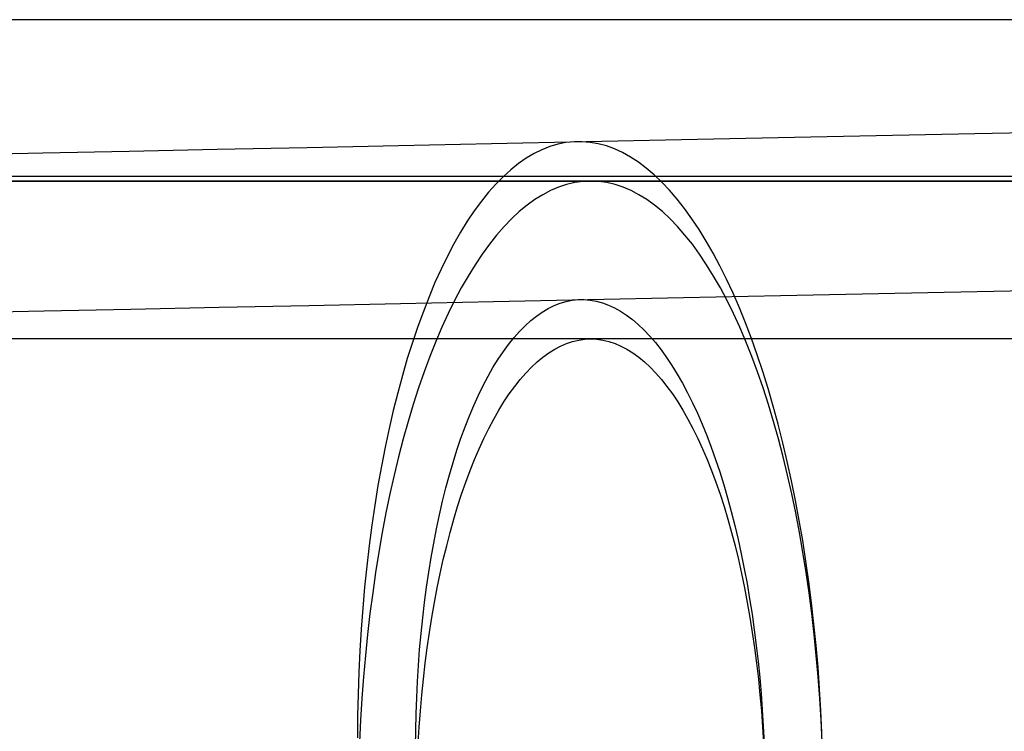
# Model space of a CAD drawing. Header units: millimetres. Extents: x -653 to -103, y 0 to 350.
# Tile 13 of 112: x -553 to -541, y 9 to 18. Entities that reach past the tile are written whole.
import ezdxf

# ---------------------------------------------------------------- set-up
doc = ezdxf.new("R2010")
doc.units = ezdxf.units.MM
doc.layers.add('Level Side Table Ferm Living', color=7, linetype='Continuous', true_color=0x000000)

msp = doc.modelspace()

# ---------------------------------------------------------------- linework, layer by layer
at = {"layer": 'Level Side Table Ferm Living'}
for p, q in [((-223.937, 18.042, 215.712), (-606.937, 18.042, 215.712)), ((-543.555, 16.55, 9.939), (-542.317, 16.575, 9.57)), ((-542.317, 16.575, 9.57), (-541.068, 16.601, 9.242)), ((-541.068, 16.601, 9.242), (-539.808, 16.628, 8.958)), ((-549.514, 16.425, 12.408), (-548.358, 16.45, 11.834)), ((-548.358, 16.45, 11.834), (-547.182, 16.474, 11.299)), ((-547.182, 16.474, 11.299), (-545.989, 16.499, 10.804)), ((-546.341, 16.466, 10.049), (-546.442, 16.436, 9.792)), ((-546.24, 16.486, 10.307), (-546.341, 16.466, 10.049)), ((-546.138, 16.497, 10.565), (-546.24, 16.486, 10.307)), ((-546.036, 16.498, 10.823), (-546.138, 16.497, 10.565)), ((-545.933, 16.489, 11.081), (-546.036, 16.498, 10.823)), ((-545.989, 16.499, 10.804), (-544.779, 16.524, 10.351)), ((-545.831, 16.471, 11.338), (-545.933, 16.489, 11.081)), ((-545.729, 16.444, 11.595), (-545.831, 16.471, 11.338)), ((-545.627, 16.406, 11.851), (-545.729, 16.444, 11.595)), ((-544.779, 16.524, 10.351), (-543.555, 16.55, 9.939)), ((-553.925, 16.334, 15.091), (-552.858, 16.356, 14.364)), ((-552.858, 16.356, 14.364), (-551.766, 16.379, 13.674)), ((-551.766, 16.379, 13.674), (-550.651, 16.402, 13.022)), ((-550.651, 16.402, 13.022), (-549.514, 16.425, 12.408)), ((-546.643, 16.347, 9.282), (-546.742, 16.288, 9.029)), ((-546.543, 16.396, 9.536), (-546.643, 16.347, 9.282)), ((-546.442, 16.436, 9.792), (-546.543, 16.396, 9.536)), ((-545.525, 16.36, 12.105), (-545.627, 16.406, 11.851)), ((-545.424, 16.303, 12.357), (-545.525, 16.36, 12.105)), ((-546.839, 16.22, 8.778), (-546.936, 16.143, 8.53)), ((-546.742, 16.288, 9.029), (-546.839, 16.22, 8.778)), ((-545.323, 16.238, 12.608), (-545.424, 16.303, 12.357)), ((-545.224, 16.163, 12.856), (-545.323, 16.238, 12.608)), ((-546.936, 16.143, 8.53), (-547.032, 16.057, 8.284)), ((-545.125, 16.078, 13.101), (-545.224, 16.163, 12.856)), ((-545.027, 15.985, 13.344), (-545.125, 16.078, 13.101)), ((-223.937, 16.056, 215.949), (-606.937, 16.056, 215.949)), ((-606.937, 16, 223), (-223.937, 16, 223)), ((-606.937, 16, 225), (-223.937, 16, 225)), ((-606.937, 16, 224), (-223.937, 16, 224)), ((-552.779, 16, 433.775), (-553.851, 16, 433.045)), ((-551.682, 16, 434.468), (-552.779, 16, 433.775)), ((-550.562, 16, 435.123), (-551.682, 16, 434.468)), ((-549.42, 16, 435.74), (-550.562, 16, 435.123)), ((-548.258, 16, 436.317), (-549.42, 16, 435.74)), ((-547.077, 16, 436.854), (-548.258, 16, 436.317)), ((-547.126, 15.961, 8.041), (-547.219, 15.857, 7.801)), ((-547.032, 16.057, 8.284), (-547.126, 15.961, 8.041)), ((-545.878, 16, 437.351), (-547.077, 16, 436.854)), ((-546.231, 15.957, 438.105), (-546.333, 15.923, 438.362)), ((-546.129, 15.981, 437.848), (-546.231, 15.957, 438.105)), ((-546.027, 15.995, 437.59), (-546.129, 15.981, 437.848)), ((-545.925, 16, 437.332), (-546.027, 15.995, 437.59)), ((-545.823, 15.995, 437.074), (-545.925, 16, 437.332)), ((-544.663, 16, 437.806), (-545.878, 16, 437.351)), ((-545.721, 15.981, 436.816), (-545.823, 15.995, 437.074)), ((-545.619, 15.957, 436.559), (-545.721, 15.981, 436.816)), ((-545.518, 15.923, 436.303), (-545.619, 15.957, 436.559)), ((-544.93, 15.883, 13.583), (-545.027, 15.985, 13.344)), ((-543.433, 16, 438.22), (-544.663, 16, 437.806)), ((-542.19, 16, 438.591), (-543.433, 16, 438.22)), ((-540.934, 16, 438.92), (-542.19, 16, 438.591)), ((-539.669, 16, 439.205), (-540.934, 16, 438.92)), ((-547.219, 15.857, 7.801), (-547.31, 15.743, 7.564)), ((-546.534, 15.827, 438.87), (-546.634, 15.765, 439.122)), ((-546.434, 15.88, 438.617), (-546.534, 15.827, 438.87)), ((-546.333, 15.923, 438.362), (-546.434, 15.88, 438.617)), ((-545.417, 15.88, 436.047), (-545.518, 15.923, 436.303)), ((-545.316, 15.827, 435.794), (-545.417, 15.88, 436.047)), ((-545.217, 15.765, 435.542), (-545.316, 15.827, 435.794)), ((-544.834, 15.771, 13.819), (-544.93, 15.883, 13.583)), ((-547.31, 15.743, 7.564), (-547.4, 15.621, 7.331)), ((-546.634, 15.765, 439.122), (-546.732, 15.693, 439.371)), ((-545.118, 15.693, 435.293), (-545.217, 15.765, 435.542)), ((-544.74, 15.651, 14.051), (-544.834, 15.771, 13.819)), ((-547.4, 15.621, 7.331), (-547.488, 15.49, 7.103)), ((-546.83, 15.613, 439.618), (-546.927, 15.523, 439.863)), ((-546.732, 15.693, 439.371), (-546.83, 15.613, 439.618)), ((-545.02, 15.613, 435.046), (-545.118, 15.693, 435.293)), ((-544.923, 15.523, 434.801), (-545.02, 15.613, 435.046)), ((-544.647, 15.523, 14.279), (-544.74, 15.651, 14.051)), ((-547.488, 15.49, 7.103), (-547.574, 15.351, 6.878)), ((-546.927, 15.523, 439.863), (-547.022, 15.424, 440.104)), ((-544.828, 15.424, 434.56), (-544.923, 15.523, 434.801)), ((-544.556, 15.386, 14.502), (-544.647, 15.523, 14.279)), ((-547.574, 15.351, 6.878), (-547.658, 15.204, 6.658)), ((-547.022, 15.424, 440.104), (-547.117, 15.316, 440.342)), ((-544.734, 15.316, 434.322), (-544.828, 15.424, 434.56)), ((-544.466, 15.24, 14.721), (-544.556, 15.386, 14.502)), ((-547.658, 15.204, 6.658), (-547.74, 15.048, 6.443)), ((-547.209, 15.199, 440.576), (-547.301, 15.074, 440.806)), ((-547.117, 15.316, 440.342), (-547.209, 15.199, 440.576)), ((-544.641, 15.199, 434.088), (-544.734, 15.316, 434.322)), ((-544.55, 15.074, 433.858), (-544.641, 15.199, 434.088)), ((-544.378, 15.087, 14.935), (-544.466, 15.24, 14.721)), ((-547.301, 15.074, 440.806), (-547.39, 14.94, 441.033)), ((-544.46, 14.94, 433.632), (-544.55, 15.074, 433.858)), ((-544.292, 14.925, 15.144), (-544.378, 15.087, 14.935)), ((-547.74, 15.048, 6.443), (-547.819, 14.885, 6.233)), ((-547.819, 14.885, 6.233), (-547.897, 14.714, 6.029)), ((-547.39, 14.94, 441.033), (-547.478, 14.797, 441.254)), ((-544.372, 14.797, 433.41), (-544.46, 14.94, 433.632)), ((-544.208, 14.756, 15.347), (-544.292, 14.925, 15.144)), ((-547.897, 14.714, 6.029), (-547.972, 14.535, 5.83)), ((-547.478, 14.797, 441.254), (-547.564, 14.647, 441.471)), ((-544.286, 14.647, 433.193), (-544.372, 14.797, 433.41)), ((-544.126, 14.579, 15.545), (-544.208, 14.756, 15.347)), ((-547.564, 14.647, 441.471), (-547.648, 14.488, 441.683)), ((-544.202, 14.488, 432.981), (-544.286, 14.647, 433.193)), ((-544.046, 14.395, 15.737), (-544.126, 14.579, 15.545)), ((-543.526, 14.55, 9.9), (-542.287, 14.576, 9.529)), ((-542.287, 14.576, 9.529), (-541.036, 14.602, 9.202)), ((-541.036, 14.602, 9.202), (-539.775, 14.628, 8.917)), ((-549.492, 14.426, 12.371), (-548.334, 14.45, 11.796)), ((-548.334, 14.45, 11.796), (-547.157, 14.475, 11.261)), ((-547.972, 14.535, 5.83), (-548.044, 14.35, 5.637)), ((-547.648, 14.488, 441.683), (-547.73, 14.322, 441.89)), ((-547.157, 14.475, 11.261), (-545.962, 14.499, 10.766)), ((-546.39, 14.422, 9.819), (-546.314, 14.452, 10.011)), ((-546.314, 14.452, 10.011), (-546.239, 14.474, 10.204)), ((-546.239, 14.474, 10.204), (-546.162, 14.49, 10.397)), ((-546.162, 14.49, 10.397), (-546.086, 14.498, 10.59)), ((-546.086, 14.498, 10.59), (-546.009, 14.499, 10.784)), ((-546.009, 14.499, 10.784), (-545.932, 14.492, 10.978)), ((-545.962, 14.499, 10.766), (-544.751, 14.525, 10.312)), ((-545.932, 14.492, 10.978), (-545.856, 14.479, 11.171)), ((-545.856, 14.479, 11.171), (-545.779, 14.458, 11.363)), ((-545.779, 14.458, 11.363), (-545.703, 14.43, 11.555)), ((-544.751, 14.525, 10.312), (-543.526, 14.55, 9.9)), ((-544.121, 14.322, 432.774), (-544.202, 14.488, 432.981)), ((-553.908, 14.334, 15.057), (-552.839, 14.356, 14.33)), ((-552.839, 14.356, 14.33), (-551.746, 14.379, 13.639)), ((-551.746, 14.379, 13.639), (-550.629, 14.402, 12.986)), ((-550.629, 14.402, 12.986), (-549.492, 14.426, 12.371)), ((-548.044, 14.35, 5.637), (-548.115, 14.157, 5.45)), ((-546.612, 14.29, 9.251), (-546.539, 14.341, 9.439)), ((-546.539, 14.341, 9.439), (-546.465, 14.385, 9.628)), ((-546.465, 14.385, 9.628), (-546.39, 14.422, 9.819)), ((-545.703, 14.43, 11.555), (-545.626, 14.395, 11.746)), ((-545.626, 14.395, 11.746), (-545.551, 14.353, 11.935)), ((-545.551, 14.353, 11.935), (-545.475, 14.303, 12.123)), ((-543.968, 14.204, 15.923), (-544.046, 14.395, 15.737)), ((-547.73, 14.322, 441.89), (-547.809, 14.148, 442.091)), ((-546.756, 14.168, 8.88), (-546.685, 14.232, 9.064)), ((-546.685, 14.232, 9.064), (-546.612, 14.29, 9.251)), ((-545.475, 14.303, 12.123), (-545.4, 14.247, 12.309)), ((-545.4, 14.247, 12.309), (-545.326, 14.184, 12.493)), ((-544.041, 14.148, 432.573), (-544.121, 14.322, 432.774)), ((-543.893, 14.006, 16.103), (-543.968, 14.204, 15.923)), ((-548.115, 14.157, 5.45), (-548.182, 13.957, 5.269)), ((-547.809, 14.148, 442.091), (-547.887, 13.967, 442.287)), ((-546.897, 14.017, 8.517), (-546.827, 14.096, 8.697)), ((-546.827, 14.096, 8.697), (-546.756, 14.168, 8.88)), ((-545.326, 14.184, 12.493), (-545.253, 14.114, 12.675)), ((-545.253, 14.114, 12.675), (-545.18, 14.037, 12.854)), ((-543.964, 13.967, 432.377), (-544.041, 14.148, 432.573)), ((-552.779, 14, 433.775), (-553.851, 14, 433.045)), ((-551.682, 14, 434.468), (-552.779, 14, 433.775)), ((-550.562, 14, 435.123), (-551.682, 14, 434.468)), ((-549.42, 14, 435.74), (-550.562, 14, 435.123)), ((-548.258, 14, 436.317), (-549.42, 14, 435.74)), ((-547.077, 14, 436.854), (-548.258, 14, 436.317)), ((-548.182, 13.957, 5.269), (-548.247, 13.751, 5.094)), ((-547.887, 13.967, 442.287), (-547.962, 13.778, 442.476)), ((-545.878, 14, 437.351), (-547.077, 14, 436.854)), ((-546.965, 13.932, 8.34), (-546.897, 14.017, 8.517)), ((-546.231, 13.942, 438.104), (-546.155, 13.967, 437.912)), ((-546.155, 13.967, 437.912), (-546.078, 13.986, 437.719)), ((-546.078, 13.986, 437.719), (-546.002, 13.996, 437.526)), ((-546.002, 13.996, 437.526), (-545.925, 14, 437.332)), ((-545.925, 14, 437.332), (-545.848, 13.996, 437.138)), ((-544.663, 14, 437.806), (-545.878, 14, 437.351)), ((-545.848, 13.996, 437.138), (-545.772, 13.986, 436.945)), ((-545.772, 13.986, 436.945), (-545.696, 13.967, 436.752)), ((-545.696, 13.967, 436.752), (-545.619, 13.942, 436.56)), ((-545.18, 14.037, 12.854), (-545.108, 13.954, 13.031)), ((-545.108, 13.954, 13.031), (-545.037, 13.864, 13.205)), ((-543.433, 14, 438.22), (-544.663, 14, 437.806)), ((-543.889, 13.778, 432.188), (-543.964, 13.967, 432.377)), ((-543.82, 13.801, 16.276), (-543.893, 14.006, 16.103)), ((-542.19, 14, 438.591), (-543.433, 14, 438.22)), ((-540.934, 14, 438.92), (-542.19, 14, 438.591)), ((-539.669, 14, 439.205), (-540.934, 14, 438.92)), ((-547.098, 13.743, 7.994), (-547.032, 13.841, 8.166)), ((-547.032, 13.841, 8.166), (-546.965, 13.932, 8.34)), ((-546.457, 13.824, 438.674), (-546.382, 13.87, 438.486)), ((-546.382, 13.87, 438.486), (-546.307, 13.91, 438.295)), ((-546.307, 13.91, 438.295), (-546.231, 13.942, 438.104)), ((-545.619, 13.942, 436.56), (-545.544, 13.91, 436.369)), ((-545.544, 13.91, 436.369), (-545.468, 13.87, 436.178)), ((-545.468, 13.87, 436.178), (-545.394, 13.824, 435.99)), ((-545.037, 13.864, 13.205), (-544.968, 13.767, 13.376)), ((-548.247, 13.751, 5.094), (-548.309, 13.538, 4.927)), ((-547.962, 13.778, 442.476), (-548.034, 13.583, 442.66)), ((-547.163, 13.638, 7.826), (-547.098, 13.743, 7.994)), ((-546.676, 13.642, 439.23), (-546.604, 13.71, 439.047)), ((-546.604, 13.71, 439.047), (-546.531, 13.77, 438.861)), ((-546.531, 13.77, 438.861), (-546.457, 13.824, 438.674)), ((-545.394, 13.824, 435.99), (-545.32, 13.77, 435.803)), ((-545.32, 13.77, 435.803), (-545.246, 13.71, 435.617)), ((-545.246, 13.71, 435.617), (-545.174, 13.642, 435.434)), ((-544.968, 13.767, 13.376), (-544.899, 13.664, 13.544)), ((-543.816, 13.583, 432.004), (-543.889, 13.778, 432.188)), ((-543.75, 13.59, 16.442), (-543.82, 13.801, 16.276)), ((-548.034, 13.583, 442.66), (-548.104, 13.381, 442.837)), ((-547.226, 13.528, 7.661), (-547.163, 13.638, 7.826)), ((-546.748, 13.568, 439.411), (-546.676, 13.642, 439.23)), ((-545.174, 13.642, 435.434), (-545.102, 13.568, 435.253)), ((-544.899, 13.664, 13.544), (-544.832, 13.555, 13.708)), ((-543.746, 13.38, 431.827), (-543.816, 13.583, 432.004)), ((-543.682, 13.373, 16.601), (-543.75, 13.59, 16.442)), ((-548.309, 13.538, 4.927), (-548.368, 13.32, 4.766)), ((-547.287, 13.411, 7.499), (-547.226, 13.528, 7.661)), ((-546.888, 13.399, 439.765), (-546.819, 13.487, 439.589)), ((-546.819, 13.487, 439.589), (-546.748, 13.568, 439.411)), ((-545.102, 13.568, 435.253), (-545.031, 13.487, 435.075)), ((-545.031, 13.487, 435.075), (-544.962, 13.399, 434.899)), ((-544.832, 13.555, 13.708), (-544.766, 13.44, 13.868)), ((-548.104, 13.381, 442.837), (-548.172, 13.172, 443.007)), ((-547.347, 13.289, 7.342), (-547.287, 13.411, 7.499)), ((-546.957, 13.305, 439.938), (-546.888, 13.399, 439.765)), ((-544.962, 13.399, 434.899), (-544.894, 13.305, 434.726)), ((-544.766, 13.44, 13.868), (-544.701, 13.319, 14.025)), ((-543.678, 13.172, 431.657), (-543.746, 13.38, 431.827)), ((-543.618, 13.15, 16.753), (-543.682, 13.373, 16.601)), ((-548.368, 13.32, 4.766), (-548.424, 13.095, 4.613)), ((-547.405, 13.16, 7.189), (-547.347, 13.289, 7.342)), ((-547.09, 13.098, 440.274), (-547.024, 13.205, 440.107)), ((-547.024, 13.205, 440.107), (-546.957, 13.305, 439.938)), ((-544.894, 13.305, 434.726), (-544.826, 13.205, 434.557)), ((-544.826, 13.205, 434.557), (-544.761, 13.098, 434.39)), ((-544.701, 13.319, 14.025), (-544.638, 13.192, 14.178)), ((-548.424, 13.095, 4.613), (-548.477, 12.865, 4.466)), ((-548.172, 13.172, 443.007), (-548.237, 12.957, 443.17)), ((-547.461, 13.027, 7.039), (-547.405, 13.16, 7.189)), ((-547.154, 12.985, 440.436), (-547.09, 13.098, 440.274)), ((-544.761, 13.098, 434.39), (-544.696, 12.985, 434.228)), ((-544.638, 13.192, 14.178), (-544.577, 13.059, 14.326)), ((-543.614, 12.957, 431.494), (-543.678, 13.172, 431.657)), ((-543.555, 12.921, 16.898), (-543.618, 13.15, 16.753)), ((-548.237, 12.957, 443.17), (-548.298, 12.736, 443.327)), ((-547.516, 12.887, 6.894), (-547.461, 13.027, 7.039)), ((-547.217, 12.866, 440.595), (-547.154, 12.985, 440.436)), ((-544.696, 12.985, 434.228), (-544.633, 12.866, 434.069)), ((-544.577, 13.059, 14.326), (-544.517, 12.921, 14.47)), ((-543.552, 12.736, 431.337), (-543.614, 12.957, 431.494)), ((-548.477, 12.865, 4.466), (-548.527, 12.63, 4.327)), ((-547.568, 12.743, 6.754), (-547.516, 12.887, 6.894)), ((-547.278, 12.742, 440.751), (-547.217, 12.866, 440.595)), ((-544.633, 12.866, 434.069), (-544.572, 12.742, 433.914)), ((-544.517, 12.921, 14.47), (-544.459, 12.778, 14.609)), ((-543.496, 12.687, 17.035), (-543.555, 12.921, 16.898)), ((-548.298, 12.736, 443.327), (-548.358, 12.509, 443.476)), ((-547.619, 12.593, 6.619), (-547.568, 12.743, 6.754)), ((-547.338, 12.611, 440.901), (-547.278, 12.742, 440.751)), ((-544.572, 12.742, 433.914), (-544.512, 12.611, 433.763)), ((-544.459, 12.778, 14.609), (-544.402, 12.63, 14.744)), ((-543.493, 12.509, 431.188), (-543.552, 12.736, 431.337)), ((-548.527, 12.63, 4.327), (-548.574, 12.39, 4.196)), ((-547.668, 12.438, 6.488), (-547.619, 12.593, 6.619)), ((-547.396, 12.475, 441.048), (-547.338, 12.611, 440.901)), ((-544.512, 12.611, 433.763), (-544.454, 12.475, 433.616)), ((-544.402, 12.63, 14.744), (-544.348, 12.476, 14.874)), ((-543.44, 12.448, 17.165), (-543.496, 12.687, 17.035)), ((-548.358, 12.509, 443.476), (-548.414, 12.277, 443.618)), ((-547.453, 12.334, 441.19), (-547.396, 12.475, 441.048)), ((-544.454, 12.475, 433.616), (-544.398, 12.334, 433.474)), ((-544.348, 12.476, 14.874), (-544.295, 12.318, 14.998)), ((-543.437, 12.277, 431.046), (-543.493, 12.509, 431.188)), ((-548.574, 12.39, 4.196), (-548.618, 12.145, 4.073)), ((-547.714, 12.279, 6.362), (-547.668, 12.438, 6.488)), ((-547.507, 12.187, 441.328), (-547.453, 12.334, 441.19)), ((-544.398, 12.334, 433.474), (-544.343, 12.187, 433.336)), ((-543.387, 12.204, 17.287), (-543.44, 12.448, 17.165)), ((-548.414, 12.277, 443.618), (-548.467, 12.04, 443.752)), ((-547.758, 12.115, 6.242), (-547.714, 12.279, 6.362)), ((-544.295, 12.318, 14.998), (-544.244, 12.155, 15.118)), ((-543.383, 12.04, 430.912), (-543.437, 12.277, 431.046)), ((-548.618, 12.145, 4.073), (-548.658, 11.896, 3.957)), ((-547.8, 11.946, 6.126), (-547.758, 12.115, 6.242)), ((-547.56, 12.035, 441.461), (-547.507, 12.187, 441.328)), ((-544.343, 12.187, 433.336), (-544.291, 12.035, 433.204)), ((-544.244, 12.155, 15.118), (-544.196, 11.987, 15.232)), ((-543.336, 11.956, 17.401), (-543.387, 12.204, 17.287)), ((-548.467, 12.04, 443.752), (-548.517, 11.798, 443.879)), ((-547.61, 11.879, 441.588), (-547.56, 12.035, 441.461)), ((-544.291, 12.035, 433.204), (-544.24, 11.879, 433.076)), ((-544.196, 11.987, 15.232), (-544.149, 11.816, 15.341)), ((-543.333, 11.798, 430.785), (-543.383, 12.04, 430.912)), ((-548.658, 11.896, 3.957), (-548.695, 11.642, 3.85)), ((-547.84, 11.774, 6.017), (-547.8, 11.946, 6.126)), ((-547.659, 11.718, 441.711), (-547.61, 11.879, 441.588)), ((-544.24, 11.879, 433.076), (-544.192, 11.718, 432.953)), ((-543.289, 11.704, 17.506), (-543.336, 11.956, 17.401)), ((-548.517, 11.798, 443.879), (-548.564, 11.551, 443.997)), ((-547.878, 11.597, 5.913), (-547.84, 11.774, 6.017)), ((-547.705, 11.552, 441.828), (-547.659, 11.718, 441.711)), ((-544.192, 11.718, 432.953), (-544.145, 11.552, 432.836)), ((-544.149, 11.816, 15.341), (-544.105, 11.64, 15.443)), ((-543.286, 11.551, 430.667), (-543.333, 11.798, 430.785)), ((-548.695, 11.642, 3.85), (-548.729, 11.385, 3.751)), ((-547.913, 11.417, 5.814), (-547.878, 11.597, 5.913)), ((-544.105, 11.64, 15.443), (-544.062, 11.461, 15.541)), ((-543.245, 11.447, 17.604), (-543.289, 11.704, 17.506)), ((-548.564, 11.551, 443.997), (-548.608, 11.3, 444.108)), ((-547.749, 11.382, 441.94), (-547.705, 11.552, 441.828)), ((-544.145, 11.552, 432.836), (-544.101, 11.382, 432.724)), ((-544.062, 11.461, 15.541), (-544.022, 11.278, 15.632)), ((-543.243, 11.3, 430.556), (-543.286, 11.551, 430.667)), ((-548.729, 11.385, 3.751), (-548.76, 11.124, 3.66)), ((-547.946, 11.234, 5.722), (-547.913, 11.417, 5.814)), ((-547.792, 11.208, 442.046), (-547.749, 11.382, 441.94)), ((-544.101, 11.382, 432.724), (-544.059, 11.208, 432.618)), ((-543.205, 11.188, 17.693), (-543.245, 11.447, 17.604)), ((-548.608, 11.3, 444.108), (-548.648, 11.045, 444.21)), ((-547.976, 11.047, 5.635), (-547.946, 11.234, 5.722)), ((-544.022, 11.278, 15.632), (-543.985, 11.092, 15.717)), ((-543.202, 11.045, 430.454), (-543.243, 11.3, 430.556)), ((-548.76, 11.124, 3.66), (-548.787, 10.86, 3.578)), ((-547.831, 11.03, 442.147), (-547.792, 11.208, 442.046)), ((-544.059, 11.208, 432.618), (-544.019, 11.03, 432.517)), ((-543.985, 11.092, 15.717), (-543.949, 10.903, 15.797)), ((-543.167, 10.924, 17.773), (-543.205, 11.188, 17.693)), ((-548.648, 11.045, 444.21), (-548.685, 10.787, 444.304)), ((-548.004, 10.857, 5.555), (-547.976, 11.047, 5.635)), ((-547.869, 10.848, 442.242), (-547.831, 11.03, 442.147)), ((-544.019, 11.03, 432.517), (-543.981, 10.848, 432.422)), ((-543.165, 10.787, 430.36), (-543.202, 11.045, 430.454)), ((-548.787, 10.86, 3.578), (-548.811, 10.594, 3.504)), ((-548.03, 10.664, 5.48), (-548.004, 10.857, 5.555)), ((-547.904, 10.663, 442.331), (-547.869, 10.848, 442.242)), ((-543.981, 10.848, 432.422), (-543.946, 10.663, 432.333)), ((-543.949, 10.903, 15.797), (-543.917, 10.711, 15.87)), ((-543.133, 10.658, 17.845), (-543.167, 10.924, 17.773)), ((-548.685, 10.787, 444.304), (-548.719, 10.525, 444.39)), ((-543.131, 10.525, 430.274), (-543.165, 10.787, 430.36)), ((-548.811, 10.594, 3.504), (-548.831, 10.325, 3.439)), ((-548.052, 10.468, 5.412), (-548.03, 10.664, 5.48)), ((-547.937, 10.475, 442.414), (-547.904, 10.663, 442.331)), ((-543.946, 10.663, 432.333), (-543.913, 10.475, 432.25)), ((-543.917, 10.711, 15.87), (-543.886, 10.516, 15.937)), ((-543.102, 10.39, 17.909), (-543.133, 10.658, 17.845)), ((-548.719, 10.525, 444.39), (-548.75, 10.26, 444.467)), ((-548.073, 10.27, 5.35), (-548.052, 10.468, 5.412)), ((-547.967, 10.284, 442.491), (-547.937, 10.475, 442.414)), ((-543.913, 10.475, 432.25), (-543.883, 10.284, 432.173)), ((-543.886, 10.516, 15.937), (-543.858, 10.318, 15.997)), ((-543.1, 10.26, 430.197), (-543.131, 10.525, 430.274)), ((-543.075, 10.119, 17.964), (-543.102, 10.39, 17.909)), ((-548.831, 10.325, 3.439), (-548.848, 10.053, 3.382)), ((-548.75, 10.26, 444.467), (-548.777, 9.992, 444.536)), ((-548.091, 10.07, 5.295), (-548.073, 10.27, 5.35)), ((-547.995, 10.09, 442.561), (-547.967, 10.284, 442.491)), ((-543.883, 10.284, 432.173), (-543.855, 10.09, 432.103)), ((-543.858, 10.318, 15.997), (-543.832, 10.119, 16.051)), ((-543.073, 9.992, 430.128), (-543.1, 10.26, 430.197)), ((-548.021, 9.894, 442.626), (-547.995, 10.09, 442.561)), ((-543.855, 10.09, 432.103), (-543.829, 9.894, 432.038)), ((-543.832, 10.119, 16.051), (-543.809, 9.917, 16.099)), ((-543.051, 9.846, 18.01), (-543.075, 10.119, 17.964)), ((-548.848, 10.053, 3.382), (-548.861, 9.78, 3.335)), ((-548.777, 9.992, 444.536), (-548.801, 9.722, 444.596)), ((-548.106, 9.868, 5.246), (-548.091, 10.07, 5.295)), ((-543.049, 9.722, 430.068), (-543.073, 9.992, 430.128)), ((-548.118, 9.665, 5.204), (-548.106, 9.868, 5.246)), ((-548.044, 9.695, 442.684), (-548.021, 9.894, 442.626)), ((-543.829, 9.894, 432.038), (-543.806, 9.695, 431.981)), ((-543.809, 9.917, 16.099), (-543.789, 9.714, 16.14)), ((-543.031, 9.572, 18.047), (-543.051, 9.846, 18.01)), ((-548.861, 9.78, 3.335), (-548.87, 9.505, 3.296)), ((-548.801, 9.722, 444.596), (-548.821, 9.45, 444.647)), ((-543.029, 9.45, 430.017), (-543.049, 9.722, 430.068)), ((-548.128, 9.46, 5.168), (-548.118, 9.665, 5.204)), ((-548.064, 9.494, 442.735), (-548.044, 9.695, 442.684)), ((-543.806, 9.695, 431.981), (-543.786, 9.494, 431.929)), ((-543.789, 9.714, 16.14), (-543.771, 9.51, 16.174)), ((-548.87, 9.505, 3.296), (-548.876, 9.229, 3.266)), ((-548.082, 9.292, 442.78), (-548.064, 9.494, 442.735)), ((-543.786, 9.494, 431.929), (-543.768, 9.292, 431.884)), ((-543.771, 9.51, 16.174), (-543.756, 9.304, 16.202)), ((-543.014, 9.296, 18.075), (-543.031, 9.572, 18.047)), ((-548.821, 9.45, 444.647), (-548.838, 9.176, 444.69)), ((-548.135, 9.254, 5.139), (-548.128, 9.46, 5.168)), ((-543.012, 9.176, 429.975), (-543.029, 9.45, 430.017)), ((-548.876, 9.229, 3.266), (-548.879, 8.952, 3.245)), ((-548.14, 9.047, 5.117), (-548.135, 9.254, 5.139)), ((-548.097, 9.087, 442.818), (-548.082, 9.292, 442.78)), ((-543.768, 9.292, 431.884), (-543.753, 9.087, 431.846)), ((-543.756, 9.304, 16.202), (-543.743, 9.097, 16.223)), ((-543.001, 9.019, 18.094), (-543.014, 9.296, 18.075)), ((-548.838, 9.176, 444.69), (-548.851, 8.901, 444.723)), ((-543.743, 9.097, 16.223), (-543.733, 8.889, 16.238)), ((-542.999, 8.901, 429.941), (-543.012, 9.176, 429.975)), ((-548.142, 8.839, 5.101), (-548.14, 9.047, 5.117)), ((-548.11, 8.882, 442.85), (-548.097, 9.087, 442.818)), ((-543.753, 9.087, 431.846), (-543.741, 8.882, 431.814))]:
    msp.add_line(p, q, dxfattribs=at)

doc.saveas('drawing.dxf')
